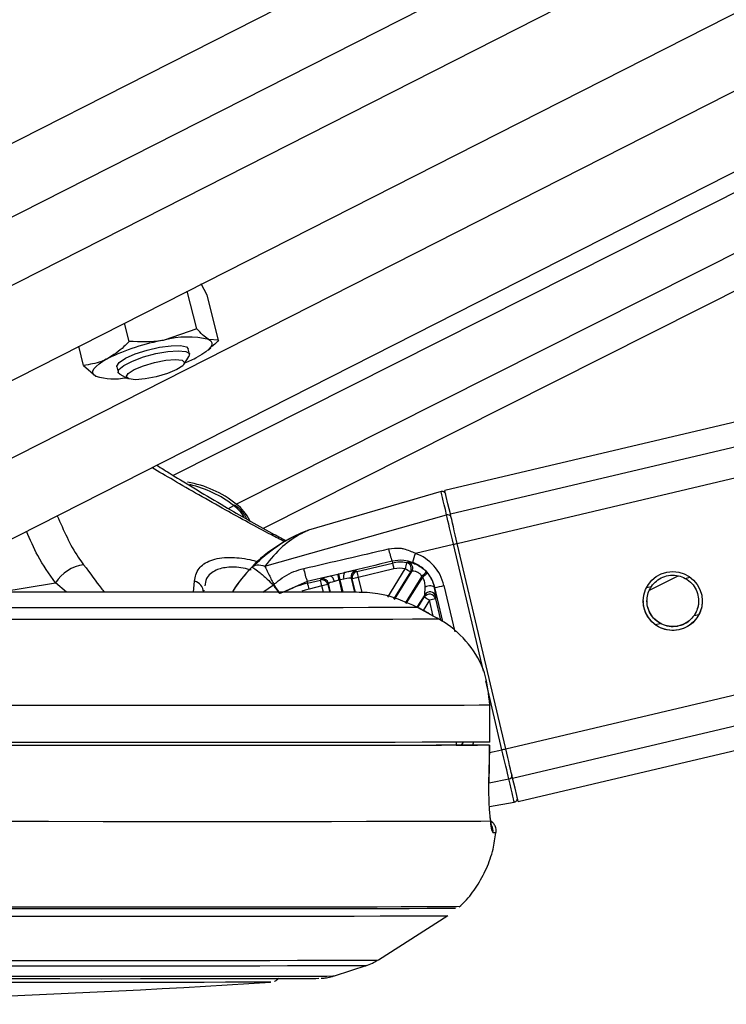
# Model space of a CAD drawing. Header units: millimetres. Extents: x 10 to 13239, y 20 to 10604.
# Tile 94 of 130: x 8765 to 8823, y 2927 to 3007. Entities that reach past the tile are written whole.
import ezdxf

# ---------------------------------------------------------------- set-up
doc = ezdxf.new("R2010")
doc.units = ezdxf.units.MM

msp = doc.modelspace()

# ---------------------------------------------------------------- linework, layer by layer
at = {"color": 7, "linetype": 'Continuous', "lineweight": 25}
for p, q in [((8736.752, 2963.214), (9003.198, 3098.492)), ((8761.159, 2962.709), (9028.173, 3098.275)), ((9033.249, 3098.23), (8777.766, 2969.639)), ((9339.208, 3095.58), (8799.886, 2968.408)), ((8805.853, 2943.102), (9448.495, 3094.637)), ((8780.547, 2984.296), (8780.061, 2985.226)), ((8779.683, 2981.57), (8778.909, 2984.618)), ((8781.472, 2980.65), (8780.547, 2984.296)), ((8774.187, 2980.54), (8773.809, 2982.028)), ((8779.683, 2981.57), (8777.042, 2980.634)), ((8781.472, 2980.65), (8780.685, 2980.69)), ((8770.481, 2978.59), (8770.087, 2980.139)), ((8779.101, 2979.505), (8778.991, 2979.938)), ((8780.593, 2979.819), (8780.828, 2980.025)), ((8778.659, 2978.688), (8779.055, 2979.311)), ((8770.481, 2978.59), (8771.482, 2977.71)), ((8773.176, 2978.462), (8773.285, 2978.028)), ((8773.418, 2977.88), (8774.064, 2977.522)), ((8799.582, 2968.319), (8788.776, 2965.166)), ((8785.238, 2962.25), (8800.03, 2966.415)), ((8797.484, 2963.298), (8800.591, 2964.03)), ((8804.841, 2947.386), (8800.899, 2964.103)), ((8792.724, 2961.82), (8795.626, 2962.504)), ((8795.591, 2962.647), (8795.626, 2962.504)), ((8791.26, 2961.62), (8791.724, 2961.724)), ((8792.635, 2961.874), (8792.724, 2961.82)), ((8795.741, 2962.019), (8792.839, 2961.335)), ((8795.79, 2959.539), (8797.205, 2961.828)), ((8797.205, 2961.828), (8797.085, 2961.778)), ((8816.545, 2960.3), (8818.872, 2961.471)), ((8785.931, 2960.718), (8785.934, 2960.72)), ((8788.687, 2960.999), (8786.47, 2960.038)), ((8790.556, 2961.445), (8788.687, 2960.999)), ((8788.687, 2960.999), (8788.717, 2960.875)), ((8788.717, 2960.875), (8789.768, 2961.123)), ((8789.768, 2961.123), (8789.824, 2961.211)), ((8790.424, 2960.839), (8790.369, 2960.752)), ((8790.59, 2960.136), (8790.424, 2960.839)), ((8791.673, 2961.2), (8791.371, 2961.138)), ((8792.263, 2961.273), (8792.529, 2960.144)), ((8792.353, 2961.219), (8792.263, 2961.273)), ((8780.265, 2960.304), (8780.227, 2960.14)), ((8789.883, 2960.638), (8788.832, 2960.39)), ((8798.247, 2959.921), (8797.619, 2958.905)), ((8798.216, 2959.731), (8798.247, 2959.921)), ((8799.08, 2960.503), (8799.04, 2960.495)), ((8799.158, 2959.773), (8799.127, 2959.583)), ((8797.67, 2958.887), (8797.671, 2958.89)), ((8799.4, 2957.937), (8797.67, 2958.887)), ((8799.4, 2957.937), (8799.401, 2957.939)), ((8803.543, 2947.932), (8803.547, 2950.932)), ((8803.547, 2950.932), (8803.556, 2950.932)), ((8803.552, 2947.932), (8803.556, 2950.932)), ((8800.813, 2947.934), (8800.808, 2947.68)), ((8803.552, 2947.932), (8803.543, 2947.932)), ((8800.808, 2947.687), (8802.537, 2947.685)), ((8801.453, 2947.683), (8800.808, 2947.684)), ((8803.486, 2944.597), (8803.537, 2947.682)), ((8803.477, 2944.595), (8803.486, 2944.597)), ((8803.52, 2942.679), (8805.542, 2943.045)), ((8794.475, 2930.203), (8800.134, 2933.811)), ((8790.891, 2928.908), (8793.555, 2929.77))]:
    msp.add_line(p, q, dxfattribs=at)
at = {"color": 8, "linetype": 'Continuous', "lineweight": 25}
for p, q in [((8988.229, 3098.622), (8736.762, 2970.95)), ((8977.495, 3098.715), (8736.77, 2976.497)), ((8965.878, 3098.816), (8736.778, 2982.5)), ((9015.469, 3098.385), (8755.253, 2966.271)), ((8782.911, 2967.298), (9042.879, 3098.147)), ((8785.113, 2965.335), (9048.878, 3098.095)), ((8800.334, 2966.501), (9347.44, 3095.509)), ((8800.899, 2964.103), (9357.796, 3095.419)), ((8804.841, 2947.386), (9429.989, 3094.796)), ((8805.406, 2944.992), (9440.331, 3094.707)), ((8782.273, 2966.944), (8782.697, 2967.179)), ((8803.028, 2953.698), (8800.591, 2964.03)), ((8795.233, 2959.733), (8796.66, 2962.041)), ((8797.085, 2961.778), (8795.716, 2959.565)), ((8763.561, 2960.125), (8768.185, 2960.899)), ((8769.095, 2960.123), (8768.185, 2960.899)), ((8779.43, 2960.123), (8779.511, 2961.016)), ((8785.078, 2960.126), (8785.931, 2960.718)), ((8790.369, 2960.752), (8790.514, 2960.135)), ((8791.282, 2961.117), (8791.513, 2960.139)), ((8791.607, 2960.139), (8791.371, 2961.138)), ((8792.606, 2960.144), (8792.353, 2961.219)), ((8792.839, 2961.335), (8793.131, 2960.094)), ((8798.02, 2961.436), (8796.66, 2959.238)), ((8796.749, 2959.207), (8798.083, 2961.363)), ((8799.816, 2960.675), (8800.709, 2956.892)), ((8819.463, 2961.255), (8819.865, 2961.35)), ((8790.001, 2960.134), (8789.883, 2960.638)), ((8799.731, 2957.741), (8799.08, 2960.503)), ((8816.306, 2960.511), (8816.71, 2960.606)), ((8797.689, 2958.879), (8798.216, 2959.731)), ((8798.641, 2959.469), (8798.127, 2958.639)), ((8798.942, 2958.191), (8798.641, 2959.469)), ((8799.127, 2959.583), (8799.533, 2957.858)), ((8820.175, 2958.233), (8820.559, 2958.324)), ((8817.022, 2957.49), (8817.422, 2957.584)), ((8804.533, 2947.314), (8803.212, 2952.918)), ((8801.247, 2947.686), (8801.393, 2947.921)), ((8803.527, 2947.076), (8804.533, 2947.314)), ((8803.486, 2944.625), (8805.095, 2944.932))]:
    msp.add_line(p, q, dxfattribs=at)
at = {"color": 7, "linetype": 'Continuous', "lineweight": 25, "flags": 128}
for points in [[(8780.685, 2980.69), (8780.847, 2980.573), (8780.929, 2980.433), (8780.927, 2980.272), (8780.843, 2980.092), (8780.677, 2979.897), (8780.433, 2979.69), (8780.114, 2979.475), (8779.726, 2979.255)], [(8773.898, 2979.167), (8774.688, 2979.515), (8775.647, 2979.826), (8776.659, 2980.061), (8777.6, 2980.192), (8778.36, 2980.203), (8778.844, 2980.094), (8778.991, 2979.938)], [(8771.482, 2977.71), (8771.319, 2977.826), (8771.238, 2977.967), (8771.239, 2978.128), (8771.324, 2978.308), (8771.489, 2978.502), (8771.734, 2978.709), (8772.053, 2978.924), (8772.441, 2979.144)], [(8773.176, 2978.462), (8773.171, 2978.523), (8773.371, 2978.822), (8773.898, 2979.167)], [(8773.418, 2977.88), (8773.3, 2977.99), (8773.358, 2978.26), (8773.758, 2978.59), (8774.451, 2978.943), (8775.354, 2979.273), (8776.359, 2979.543), (8777.344, 2979.719), (8778.19, 2979.78)], [(8778.19, 2979.78), (8778.795, 2979.719), (8779.086, 2979.543), (8779.055, 2979.311)], [(8777.953, 2979.071), (8778.491, 2979.008), (8778.699, 2978.829), (8778.546, 2978.561), (8778.055, 2978.245), (8777.301, 2977.928), (8776.398, 2977.66), (8775.484, 2977.481), (8774.698, 2977.418), (8774.16, 2977.481), (8773.952, 2977.66), (8774.105, 2977.928), (8774.596, 2978.245), (8775.351, 2978.561), (8776.254, 2978.829), (8777.168, 2979.008), (8777.953, 2979.071)], [(8800.03, 2966.415), (8799.927, 2966.85), (8799.837, 2967.232), (8799.76, 2967.559), (8799.697, 2967.83), (8799.647, 2968.042), (8799.611, 2968.195), (8799.59, 2968.287), (8799.582, 2968.319)], [(8800.334, 2966.501), (8800.141, 2967.319), (8800.001, 2967.917), (8799.915, 2968.283), (8799.886, 2968.408), (8799.886, 2968.408)], [(8800.591, 2964.03), (8800.509, 2964.379), (8800.428, 2964.723), (8800.35, 2965.056), (8800.274, 2965.375), (8800.204, 2965.675), (8800.139, 2965.95), (8800.08, 2966.198), (8800.03, 2966.415)], [(8800.899, 2964.103), (8800.816, 2964.453), (8800.735, 2964.799), (8800.655, 2965.134), (8800.58, 2965.455), (8800.509, 2965.756), (8800.444, 2966.033), (8800.385, 2966.283), (8800.334, 2966.501)], [(8795.626, 2962.504), (8795.629, 2962.491), (8795.636, 2962.461), (8795.647, 2962.414), (8795.662, 2962.354), (8795.679, 2962.281), (8795.698, 2962.199), (8795.719, 2962.111), (8795.741, 2962.019)], [(8790.89, 2961.012), (8790.862, 2961.102), (8790.828, 2961.188), (8790.788, 2961.265), (8790.743, 2961.331), (8790.696, 2961.384), (8790.648, 2961.421), (8790.601, 2961.442), (8790.556, 2961.445)], [(8799.04, 2960.495), (8799.005, 2960.552), (8798.942, 2960.598), (8798.854, 2960.631), (8798.747, 2960.648), (8798.629, 2960.648), (8798.505, 2960.631), (8798.385, 2960.599), (8798.275, 2960.553)], [(8797.67, 2958.887), (8796.72, 2958.882), (8795.388, 2958.877), (8793.683, 2958.873), (8791.613, 2958.869), (8789.191, 2958.866), (8786.429, 2958.864), (8783.345, 2958.862), (8779.954, 2958.862), (8776.277, 2958.862), (8772.334, 2958.862), (8768.147, 2958.864), (8763.741, 2958.866), (8759.139, 2958.869), (8754.369, 2958.873), (8749.456, 2958.877), (8744.429, 2958.882), (8739.316, 2958.887)], [(8799.4, 2957.937), (8798.503, 2957.931), (8797.252, 2957.926), (8795.655, 2957.922), (8793.718, 2957.918), (8791.453, 2957.915), (8788.871, 2957.913), (8785.985, 2957.911), (8782.809, 2957.91), (8779.36, 2957.91), (8775.656, 2957.91), (8771.715, 2957.911), (8767.557, 2957.913), (8763.204, 2957.915), (8758.678, 2957.918), (8754.001, 2957.922), (8749.199, 2957.926), (8744.294, 2957.931), (8739.313, 2957.937)], [(8803.547, 2950.932), (8802.68, 2950.926), (8801.47, 2950.921), (8799.922, 2950.917), (8798.044, 2950.913), (8795.843, 2950.91), (8793.331, 2950.907), (8790.52, 2950.905), (8787.421, 2950.904), (8784.051, 2950.903), (8780.424, 2950.903), (8776.557, 2950.904), (8772.469, 2950.905), (8768.179, 2950.907), (8763.707, 2950.91), (8759.074, 2950.913), (8754.301, 2950.917), (8749.41, 2950.921), (8744.426, 2950.926), (8739.37, 2950.932)], [(8803.543, 2947.932), (8802.676, 2947.926), (8801.466, 2947.921), (8799.918, 2947.917), (8798.04, 2947.913), (8795.839, 2947.909), (8793.327, 2947.907), (8790.516, 2947.905), (8787.417, 2947.904), (8784.047, 2947.903), (8780.42, 2947.903), (8776.553, 2947.904), (8772.465, 2947.905), (8768.175, 2947.907), (8763.703, 2947.909), (8759.07, 2947.913), (8754.297, 2947.917), (8749.406, 2947.921), (8744.422, 2947.926), (8739.366, 2947.932)], [(8803.528, 2947.682), (8802.598, 2947.676), (8801.287, 2947.671), (8799.603, 2947.666), (8797.553, 2947.662), (8795.149, 2947.659), (8792.403, 2947.656), (8789.329, 2947.654), (8785.944, 2947.653), (8782.264, 2947.653), (8778.309, 2947.653), (8774.099, 2947.654), (8769.656, 2947.656), (8765.004, 2947.659), (8760.166, 2947.662), (8755.168, 2947.666), (8750.035, 2947.671), (8744.794, 2947.676), (8739.472, 2947.682)], [(8801.453, 2947.683), (8800.485, 2947.678), (8799.169, 2947.673), (8797.509, 2947.668), (8795.515, 2947.665), (8793.196, 2947.662), (8790.563, 2947.659), (8787.63, 2947.658), (8784.41, 2947.657), (8780.92, 2947.656), (8777.177, 2947.657), (8773.198, 2947.658), (8769.004, 2947.659), (8764.615, 2947.662), (8760.053, 2947.665), (8755.339, 2947.668), (8750.497, 2947.673), (8745.552, 2947.678), (8740.526, 2947.683)], [(8803.477, 2944.595), (8803.51, 2946.594), (8803.528, 2947.682)], [(8805.095, 2944.932), (8805.044, 2945.148), (8804.986, 2945.396), (8804.921, 2945.671), (8804.85, 2945.97), (8804.775, 2946.288), (8804.696, 2946.622), (8804.615, 2946.965), (8804.533, 2947.314)], [(8805.406, 2944.992), (8805.354, 2945.209), (8805.296, 2945.458), (8805.23, 2945.734), (8805.159, 2946.035), (8805.084, 2946.355), (8805.005, 2946.69), (8804.923, 2947.036), (8804.841, 2947.386)], [(8805.542, 2943.045), (8805.535, 2943.075), (8805.513, 2943.165), (8805.478, 2943.316), (8805.428, 2943.526), (8805.364, 2943.794), (8805.287, 2944.12), (8805.197, 2944.5), (8805.095, 2944.932)], [(8805.853, 2943.102), (8805.824, 2943.221), (8805.739, 2943.583), (8805.598, 2944.178), (8805.406, 2944.992)], [(8803.62, 2941.484), (8802.829, 2941.478), (8801.672, 2941.472), (8800.153, 2941.468), (8798.282, 2941.464), (8796.067, 2941.46), (8793.52, 2941.457), (8790.652, 2941.455), (8787.478, 2941.454), (8784.014, 2941.453), (8780.278, 2941.453), (8776.287, 2941.454), (8772.062, 2941.455), (8767.623, 2941.457), (8762.994, 2941.46), (8758.196, 2941.464), (8753.254, 2941.468), (8748.193, 2941.472), (8743.037, 2941.478), (8737.812, 2941.484)], [(8800.766, 2934.399), (8800.696, 2934.395), (8800.296, 2934.389), (8799.541, 2934.383), (8798.436, 2934.378), (8796.986, 2934.373), (8795.198, 2934.37), (8793.081, 2934.366), (8790.647, 2934.363), (8787.906, 2934.361), (8784.873, 2934.36), (8781.563, 2934.359), (8777.991, 2934.359), (8774.177, 2934.36), (8770.139, 2934.361), (8765.897, 2934.363), (8761.472, 2934.366)], [(8801.117, 2934.542), (8801.106, 2934.541), (8800.843, 2934.534), (8800.232, 2934.528), (8799.274, 2934.523), (8797.975, 2934.518), (8796.341, 2934.514), (8794.38, 2934.51), (8792.102, 2934.507), (8789.517, 2934.505), (8786.638, 2934.503), (8783.48, 2934.502), (8780.057, 2934.502), (8776.386, 2934.502), (8772.486, 2934.503), (8768.375, 2934.505), (8764.073, 2934.507)], [(8761.187, 2933.778), (8765.573, 2933.775), (8769.777, 2933.773), (8773.78, 2933.772), (8777.56, 2933.771), (8781.1, 2933.771), (8784.381, 2933.772), (8787.387, 2933.773), (8790.104, 2933.775), (8792.517, 2933.778), (8794.615, 2933.781), (8796.387, 2933.785), (8797.824, 2933.79), (8798.92, 2933.795), (8799.668, 2933.8), (8800.065, 2933.807), (8800.134, 2933.811)], [(8721.124, 2928.726), (8725.733, 2928.719), (8730.363, 2928.713), (8734.986, 2928.707), (8739.575, 2928.701), (8744.104, 2928.697), (8748.545, 2928.692), (8752.872, 2928.689), (8757.061, 2928.686), (8761.086, 2928.684), (8764.924, 2928.682), (8768.552, 2928.681), (8771.95, 2928.68), (8775.097, 2928.681), (8777.974, 2928.682), (8780.565, 2928.684), (8782.855, 2928.686), (8784.83, 2928.689), (8786.478, 2928.692), (8787.79, 2928.697), (8788.759, 2928.701), (8789.378, 2928.707), (8789.626, 2928.712)], [(8785.711, 2928.407), (8785.656, 2928.404), (8785.279, 2928.398), (8784.548, 2928.393), (8783.467, 2928.389), (8782.042, 2928.385), (8780.284, 2928.382), (8778.203, 2928.379), (8775.812, 2928.377), (8773.126, 2928.376), (8770.163, 2928.375), (8766.94, 2928.376), (8763.48, 2928.376), (8759.802, 2928.378), (8755.931, 2928.38), (8751.891, 2928.383), (8747.707, 2928.386), (8743.407, 2928.39), (8739.017, 2928.395)]]:
    msp.add_lwpolyline(points, dxfattribs=at)
at = {"color": 8, "linetype": 'Continuous', "lineweight": 25, "flags": 128}
for points in [[(8788.832, 2960.39), (8788.524, 2960.309), (8788.233, 2960.217)], [(8762.015, 2930.171), (8766.092, 2930.169), (8769.968, 2930.167), (8773.621, 2930.167), (8777.032, 2930.167), (8780.182, 2930.167), (8783.053, 2930.169), (8785.63, 2930.171), (8787.899, 2930.173), (8789.847, 2930.177), (8791.464, 2930.181), (8792.741, 2930.185), (8793.671, 2930.19), (8794.249, 2930.196), (8794.472, 2930.202), (8794.475, 2930.203)], [(8761.553, 2929.738), (8765.573, 2929.736), (8769.394, 2929.735), (8772.996, 2929.734), (8776.358, 2929.734), (8779.464, 2929.735), (8782.294, 2929.736), (8784.835, 2929.738), (8787.072, 2929.741), (8788.993, 2929.744), (8790.587, 2929.748), (8791.846, 2929.752), (8792.763, 2929.757), (8793.333, 2929.763), (8793.553, 2929.769), (8793.555, 2929.769)], [(8723.958, 2928.916), (8728.622, 2928.909), (8733.288, 2928.903), (8737.932, 2928.897), (8742.525, 2928.892), (8747.042, 2928.888), (8751.457, 2928.884), (8755.744, 2928.881), (8759.88, 2928.878), (8763.84, 2928.876), (8767.601, 2928.875), (8771.142, 2928.874), (8774.443, 2928.874), (8777.485, 2928.875), (8780.251, 2928.876), (8782.724, 2928.878), (8784.891, 2928.881), (8786.738, 2928.884), (8788.257, 2928.888), (8789.436, 2928.892), (8790.271, 2928.897), (8790.756, 2928.903), (8790.891, 2928.908)]]:
    msp.add_lwpolyline(points, dxfattribs=at)
at = {"color": 7, "linetype": 'Continuous', "lineweight": 25}
msp.add_circle((8818.443, 2959.417), 2.4, dxfattribs=at)
for centre, radius, start, end in [((8778.97, 2973.648), 7.247, 76.31377, 105.42799), ((8780.077, 2963.412), 17.488, 99.99456, 115.89174), ((8774.445, 2989.485), 11.512, 291.8454, 297.30366), ((8772.966, 2982.633), 5.142, 253.22335, 281.01971), ((8777.49, 2960.53), 8.671, 51.3064, 80.47437), ((8777.072, 2960.008), 9.113, 51.89062, 76.97318), ((8799.666, 2968.031), 0.3, 13.29459, 106.24903), ((8782.771, 2967.084), 0.121, 63.70046, 128.24257), ((8780.415, 2964.095), 4.06, 27.48537, 52.0732), ((8800.13, 2966.153), 0.28, 19.82897, 110.94462), ((8789.478, 2962.76), 2.506, 106.27473, 111.46402), ((8785.01, 3030.39), 68.164, 283.21373, 283.47917), ((8800.956, 2964.686), 5.738, 190.31878, 200.80964), ((8802.126, 2961.423), 5.006, 158.00708, 166.89442), ((8770.938, 2959.116), 3.28, 97.97266, 147.05618), ((8796.254, 2959.841), 2.736, 79.53369, 103.27039), ((9011.874, 2922.435), 218.827, 169.44183, 169.57241), ((8796.657, 2962.039), 0.501, 328.571, 79.21978), ((8796.777, 2962.089), 0.501, 328.56008, 76.57034), ((8794.214, 2963.098), 5.912, 190.12315, 200.79182), ((8519.09, 2898.537), 279.293, 12.94803, 13.04947), ((8488.007, 2891.265), 311.307, 12.9705, 13.06155), ((8792.177, 2961.415), 0.548, 145.64976, 203.10991), ((8792.751, 2961.387), 0.501, 103.43554, 193.09713), ((8792.841, 2961.333), 0.501, 103.4462, 193.09155), ((9213.312, 3060.774), 432.071, 193.23953, 193.30566), ((8796.254, 2959.842), 2.237, 79.53375, 103.2726), ((8741.745, 2872.976), 104.634, 58.06919, 58.34282), ((8917.311, 2829.738), 177.693, 132.00924, 132.17012), ((8880.782, 2862.398), 128.969, 129.66178, 129.88343), ((8795.871, 2959.505), 3.388, 39.99904, 41.96738), ((8779.328, 2960.137), 0.898, 0.2415, 78.26181), ((8790.263, 2954.32), 6.735, 103.26689, 118.48952), ((8338.692, 2854.296), 462.473, 13.26213, 13.32391), ((8789.882, 2960.635), 0.501, 13.43167, 103.10733), ((8339.531, 2854.506), 462.689, 13.26057, 13.32232), ((8789.937, 2960.723), 0.501, 13.42713, 103.09725), ((8814.6, 2856.333), 107.194, 103.06449, 103.33129), ((8820.569, 2843.368), 121.182, 103.2281, 103.46421), ((8796.299, 2959.876), 2.322, 39.82174, 42.19552), ((8758.174, 3136.641), 180.826, 283.07433, 283.31412), ((8798.64, 2959.462), 0.502, 13.87991, 147.65749), ((8798.671, 2959.653), 0.502, 13.89533, 147.64543), ((8710.738, 2817.452), 167.02, 58.24427, 58.41543), ((8821.36, 2863.68), 98.446, 103.05263, 103.34314), ((8805.067, 2945.211), 0.28, 275.67525, 6.73867), ((8805.489, 2943.34), 0.3, 280.23427, 13.28979), ((8730.341, 3773.376), 846.782, 266.097525, 273.748424)]:
    msp.add_arc(centre, radius, start, end, dxfattribs=at)
at = {"color": 8, "linetype": 'Continuous', "lineweight": 25}
for centre, radius, start, end in [((8780.327, 2964.106), 3.881, 33.57434, 52.36714), ((8793.137, 2953.459), 12.501, 111.47005, 147.5335), ((8788.688, 3014.812), 69.333, 283.21068, 283.47153), ((8802.805, 2940.688), 1.005, 353.75203, 24.61686), ((8803.834, 2943.611), 3.033, 269.42396, 274.18339)]:
    msp.add_arc(centre, radius, start, end, dxfattribs=at)
at = {"color": 7, "linetype": 'Continuous', "lineweight": 25}
for centre, major_axis, ratio, start_param, end_param in [((8796.223, 2959.828), (2.967, -2.197), 0.99993, 0.868953, 1.859618), ((8793.137, 2953.465), (7.838, 9.738), 0.999944, 1.478493, 1.678235), ((8793.137, 2953.453), (9.858, -7.686), 0.999943, 3.033661, 3.232321), ((8791.275, 2961.549), (1.363, 0.321), 0.051099, 0.05267, 1.222363), ((8791.185, 2961.528), (1.363, 0.321), 0.051099, 2.03857, 3.089543), ((8791.3, 2961.042), (0.876, 0.207), 0.080215, 2.038571, 3.089544), ((8791.389, 2961.063), (0.876, 0.207), 0.080215, 0.052671, 1.222365), ((8798.215, 2961.578), (-0.026, 1.666), 0.03361, 3.245681, 4.04885), ((8798.701, 2961.693), (-0.452, 1.929), 0.036791, 3.230119, 4.033287)]:
    msp.add_ellipse(centre, major_axis=major_axis, ratio=ratio, start_param=start_param, end_param=end_param, dxfattribs=at)
at = {"color": 8, "linetype": 'Continuous', "lineweight": 25}
msp.add_ellipse((8798.748, 2949.122), major_axis=(2.967, -2.197), ratio=0.99993, start_param=0.237623, end_param=0.30696, dxfattribs=at)
at = {"color": 7, "linetype": 'Continuous', "lineweight": 25}
for points, knots in [([(8780.685, 2980.69), (8780.663, 2980.701), (8780.359, 2980.862), (8780.009, 2981.229), (8779.683, 2981.57)], [0, 0, 0, 0, 0.070186, 1, 1, 1, 1]), ([(8774.187, 2980.54), (8774.048, 2980.394), (8773.506, 2979.83), (8772.895, 2979.437), (8772.441, 2979.144)], [0, 0, 0, 0, 0.25756, 1, 1, 1, 1]), ([(8777.042, 2980.634), (8776.977, 2980.623), (8776.047, 2980.455), (8775.083, 2980.499), (8774.187, 2980.54)], [0, 0, 0, 0, 0.070191, 1, 1, 1, 1]), ([(8781.472, 2980.65), (8781.335, 2980.499), (8781.124, 2980.266), (8780.884, 2980.101), (8780.8, 2980.043)], [0, 0, 0, 0, 0.647984, 1, 1, 1, 1]), ([(8772.441, 2979.144), (8772.27, 2979.062), (8771.637, 2978.755), (8770.969, 2978.66), (8770.481, 2978.59)], [0, 0, 0, 0, 0.268664, 1, 1, 1, 1]), ([(8776.435, 2970.464), (8776.818, 2970.225), (8778.528, 2969.156), (8781.651, 2967.285), (8784.871, 2965.438), (8786.579, 2964.526), (8786.969, 2964.318)], [0, 0, 0, 0, 0.123301, 0.549761, 0.897228, 1, 1, 1, 1]), ([(8799.691, 2968.326), (8799.681, 2968.328), (8799.645, 2968.336), (8799.609, 2968.324), (8799.583, 2968.315)], [0, 0, 0, 0, 0.278115, 1, 1, 1, 1]), ([(8783.768, 2966.097), (8783.736, 2966.162), (8783.558, 2966.519), (8783.207, 2966.884), (8782.9, 2967.132), (8782.825, 2967.192)], [0, 0, 0, 0, 0.144753, 0.791442, 1, 1, 1, 1]), ([(8784.163, 2962.156), (8784.743, 2962.688), (8785.901, 2963.752), (8787.364, 2964.571), (8788.231, 2964.958), (8788.486, 2965.062), (8788.553, 2965.089), (8788.561, 2965.092), (8788.561, 2965.092), (8788.562, 2965.092)], [0, 0, 0, 0, 0.398995, 0.797653, 0.895382, 0.957907, 0.990269, 0.996301, 1, 1, 1, 1]), ([(8788.776, 2965.166), (8788.776, 2965.165), (8788.775, 2965.165), (8788.728, 2965.144), (8788.526, 2965.054), (8787.841, 2964.715), (8786.608, 2963.92), (8785.7, 2962.813), (8785.238, 2962.25)], [0, 0, 0, 0, 0.00448, 0.050045, 0.117797, 0.215346, 0.600569, 1, 1, 1, 1]), ([(8785.771, 2963.527), (8785.629, 2963.435), (8785.047, 2963.056), (8784.544, 2962.55), (8784.163, 2962.168)], [0, 0, 0, 0, 0.243623, 1, 1, 1, 1]), ([(8788.394, 2962.058), (8789.563, 2962.327), (8791.868, 2962.858), (8794.173, 2963.394), (8795.31, 2963.658)], [0, 0, 0, 0, 0.5067303, 1, 1, 1, 1]), ([(8795.31, 2963.658), (8795.624, 2963.699), (8796.04, 2963.752), (8796.779, 2963.626), (8797.178, 2963.44), (8797.484, 2963.298)], [0, 0, 0, 0, 0.417854, 0.553974, 1, 1, 1, 1]), ([(8784.163, 2962.156), (8784.293, 2962.242), (8784.551, 2962.415), (8785.009, 2962.305), (8785.238, 2962.25)], [0, 0, 0, 0, 0.499952, 1, 1, 1, 1]), ([(8795.591, 2962.647), (8794.353, 2962.352), (8793.064, 2962.044), (8791.775, 2961.736), (8791.724, 2961.724)], [0, 0, 0, 0, 0.961058, 1, 1, 1, 1]), ([(8797.25, 2962.558), (8797.016, 2962.626), (8796.473, 2962.783), (8795.911, 2962.697), (8795.591, 2962.647)], [0, 0, 0, 0, 0.429756, 1, 1, 1, 1]), ([(8796.751, 2962.532), (8796.785, 2962.543), (8796.832, 2962.558), (8796.879, 2962.572), (8796.893, 2962.576)], [0, 0, 0, 0, 0.698676, 1, 1, 1, 1]), ([(8796.893, 2962.576), (8796.921, 2962.577), (8796.953, 2962.578), (8797.099, 2962.553), (8797.328, 2962.495), (8797.74, 2962.312), (8798.117, 2962.051), (8798.316, 2961.847), (8798.39, 2961.77)], [0, 0, 0, 0, 0.176855, 0.2007, 0.411159, 0.640906, 0.865875, 1, 1, 1, 1]), ([(8799.08, 2960.503), (8798.996, 2960.761), (8798.812, 2961.328), (8798.21, 2962.049), (8797.621, 2962.419), (8797.284, 2962.545), (8797.25, 2962.558)], [0, 0, 0, 0, 0.2827709, 0.6219585, 0.9615193, 1, 1, 1, 1]), ([(8784.184, 2962.188), (8784.18, 2962.184), (8784.171, 2962.176), (8784.166, 2962.17), (8784.163, 2962.168)], [0, 0, 0, 0, 0.444343, 1, 1, 1, 1]), ([(8784.163, 2962.156), (8784.207, 2962.149), (8784.295, 2962.136), (8784.679, 2961.842), (8785.074, 2961.506), (8785.466, 2961.156), (8785.759, 2960.88), (8785.931, 2960.718)], [0, 0, 0, 0, 0.260798, 0.521364, 0.669716, 0.806487, 1, 1, 1, 1]), ([(8785.238, 2962.25), (8785.283, 2962.15), (8785.376, 2961.944), (8785.568, 2961.546), (8785.773, 2961.139), (8785.911, 2960.872), (8785.974, 2960.75)], [0, 0, 0, 0, 0.261819, 0.541751, 0.790383, 1, 1, 1, 1]), ([(8785.974, 2960.75), (8786.03, 2960.801), (8786.507, 2961.24), (8787.309, 2961.753), (8788.128, 2961.983), (8788.394, 2962.058)], [0, 0, 0, 0, 0.082266, 0.700786, 1, 1, 1, 1]), ([(8790.556, 2961.445), (8790.611, 2961.459), (8790.81, 2961.511), (8791.019, 2961.562), (8791.17, 2961.599)], [0, 0, 0, 0, 0.274423, 1, 1, 1, 1]), ([(8791.17, 2961.599), (8791.178, 2961.601), (8791.207, 2961.608), (8791.237, 2961.615), (8791.26, 2961.62)], [0, 0, 0, 0, 0.238357, 1, 1, 1, 1]), ([(8798.02, 2961.436), (8797.985, 2961.483), (8797.898, 2961.598), (8797.776, 2961.69), (8797.622, 2961.778), (8797.456, 2961.834), (8797.27, 2961.846), (8797.226, 2961.834), (8797.205, 2961.828)], [0, 0, 0, 0, 0.1260643, 0.3094838, 0.335357, 0.5597723, 0.7806161, 1, 1, 1, 1]), ([(8798.466, 2961.682), (8798.584, 2961.52), (8798.843, 2961.165), (8798.986, 2960.745), (8799.036, 2960.516), (8799.04, 2960.495)], [0, 0, 0, 0, 0.433562, 0.948013, 1, 1, 1, 1]), ([(8816.71, 2960.606), (8816.832, 2960.758), (8817.078, 2961.063), (8817.63, 2961.389), (8818.254, 2961.543), (8818.911, 2961.506), (8819.28, 2961.338), (8819.463, 2961.255)], [0, 0, 0, 0, 0.196447, 0.3926086, 0.5933588, 0.7988343, 1, 1, 1, 1]), ([(8786.452, 2960.026), (8786.446, 2960.029), (8786.434, 2960.035), (8786.395, 2960.077), (8786.341, 2960.142), (8786.274, 2960.23), (8786.196, 2960.335), (8786.11, 2960.455), (8786.021, 2960.585), (8785.961, 2960.674), (8785.931, 2960.718)], [0, 0, 0, 0, 0.124976, 0.250004, 0.375016, 0.5, 0.624995, 0.750011, 0.87498, 1, 1, 1, 1]), ([(8785.934, 2960.72), (8785.935, 2960.72), (8785.936, 2960.721), (8785.937, 2960.722), (8785.938, 2960.723)], [0, 0, 0, 0, 0.507475, 1, 1, 1, 1]), ([(8786.456, 2960.028), (8786.45, 2960.031), (8786.437, 2960.037), (8786.385, 2960.093), (8786.282, 2960.222), (8786.142, 2960.414), (8786.024, 2960.586), (8785.964, 2960.675), (8785.934, 2960.72)], [0, 0, 0, 0, 0.125333, 0.250981, 0.499982, 0.748985, 0.874569, 1, 1, 1, 1]), ([(8785.938, 2960.723), (8785.953, 2960.73), (8785.969, 2960.737), (8785.974, 2960.75), (8785.974, 2960.75)], [0, 0, 0, 0, 0.998496, 1, 1, 1, 1]), ([(8786.456, 2960.028), (8786.45, 2960.031), (8786.438, 2960.038), (8786.399, 2960.08), (8786.346, 2960.146), (8786.28, 2960.233), (8786.202, 2960.339), (8786.117, 2960.459), (8786.027, 2960.589), (8785.968, 2960.678), (8785.938, 2960.723)], [0, 0, 0, 0, 0.124757, 0.249951, 0.37449, 0.499753, 0.624501, 0.749405, 0.874622, 1, 1, 1, 1]), ([(8786.47, 2960.038), (8786.466, 2960.042), (8786.457, 2960.05), (8786.422, 2960.096), (8786.373, 2960.164), (8786.309, 2960.255), (8786.234, 2960.363), (8786.151, 2960.485), (8786.063, 2960.616), (8786.004, 2960.706), (8785.974, 2960.75)], [0, 0, 0, 0, 0.125035, 0.250001, 0.374998, 0.499977, 0.624969, 0.749958, 0.874979, 1, 1, 1, 1]), ([(8791.282, 2961.117), (8791.183, 2961.092), (8791.047, 2961.057), (8790.924, 2961.022), (8790.89, 2961.012)], [0, 0, 0, 0, 0.718863, 1, 1, 1, 1]), ([(8791.371, 2961.138), (8791.349, 2961.133), (8791.319, 2961.126), (8791.289, 2961.119), (8791.282, 2961.117)], [0, 0, 0, 0, 0.763129, 1, 1, 1, 1]), ([(8798.275, 2960.553), (8798.276, 2960.568), (8798.276, 2960.725), (8798.252, 2961.006), (8798.134, 2961.255), (8798.083, 2961.363)], [0, 0, 0, 0, 0.056695, 0.592126, 1, 1, 1, 1]), ([(8819.463, 2961.255), (8819.651, 2961.127), (8819.998, 2960.891), (8820.363, 2960.341), (8820.546, 2959.749), (8820.55, 2959.155), (8820.421, 2958.644), (8820.252, 2958.362), (8820.175, 2958.233)], [0, 0, 0, 0, 0.204626, 0.376336, 0.548834, 0.703361, 0.864283, 1, 1, 1, 1]), ([(8792.684, 2960.145), (8792.626, 2960.145), (8792.366, 2960.143), (8791.676, 2960.139), (8790.508, 2960.135), (8789.012, 2960.132), (8787.216, 2960.128), (8785.13, 2960.126), (8782.766, 2960.124), (8780.138, 2960.123), (8777.259, 2960.122), (8774.143, 2960.122), (8770.806, 2960.122), (8767.264, 2960.123), (8763.535, 2960.125), (8759.637, 2960.127), (8755.59, 2960.13), (8751.414, 2960.133), (8747.127, 2960.137), (8743.067, 2960.141), (8740.415, 2960.144), (8739.247, 2960.145)], [0, 0, 0, 0, 0.015082, 0.067606, 0.12181, 0.176892, 0.232291, 0.287829, 0.343436, 0.399083, 0.454752, 0.510436, 0.56613, 0.621831, 0.677536, 0.733245, 0.788956, 0.844671, 0.900385, 0.956101, 1, 1, 1, 1]), ([(8797.67, 2958.887), (8796.614, 2959.359), (8795.012, 2960.074), (8793.274, 2960.111), (8792.683, 2960.124)], [0, 0, 0, 0, 0.659808, 1, 1, 1, 1]), ([(8817.422, 2957.584), (8817.234, 2957.712), (8816.887, 2957.949), (8816.522, 2958.499), (8816.338, 2959.091), (8816.336, 2959.685), (8816.464, 2960.196), (8816.633, 2960.477), (8816.71, 2960.606)], [0, 0, 0, 0, 0.204646, 0.376342, 0.54884, 0.70337, 0.86427, 1, 1, 1, 1]), ([(8816.902, 2957.579), (8816.746, 2957.729), (8816.435, 2958.031), (8816.142, 2958.657), (8816.028, 2959.153), (8816.049, 2959.387), (8816.052, 2959.421)], [0, 0, 0, 0, 0.32995, 0.662308, 0.951122, 1, 1, 1, 1]), ([(8817.422, 2957.598), (8817.233, 2957.726), (8816.885, 2957.962), (8816.527, 2958.512), (8816.349, 2959.023), (8816.358, 2959.332), (8816.361, 2959.435)], [0, 0, 0, 0, 0.322708, 0.593506, 0.865546, 1, 1, 1, 1]), ([(8820.524, 2959.431), (8820.528, 2959.348), (8820.541, 2959.07), (8820.416, 2958.658), (8820.251, 2958.376), (8820.175, 2958.247)], [0, 0, 0, 0, 0.189302, 0.629176, 1, 1, 1, 1]), ([(8820.833, 2959.419), (8820.828, 2959.262), (8820.818, 2958.916), (8820.705, 2958.622), (8820.643, 2958.461)], [0, 0, 0, 0, 0.454547, 1, 1, 1, 1]), ([(8799.401, 2957.939), (8798.998, 2958.161), (8798.421, 2958.478), (8797.844, 2958.794), (8797.671, 2958.889)], [0, 0, 0, 0, 0.699964, 1, 1, 1, 1]), ([(8820.643, 2958.461), (8820.542, 2958.27), (8820.341, 2957.887), (8819.803, 2957.399), (8819.133, 2957.078), (8818.366, 2956.978), (8817.608, 2957.127), (8817.135, 2957.39), (8816.933, 2957.554), (8816.902, 2957.579)], [0, 0, 0, 0, 0.15477, 0.309315, 0.468473, 0.636738, 0.806576, 0.969679, 1, 1, 1, 1]), ([(8820.175, 2958.247), (8820.053, 2958.095), (8819.807, 2957.791), (8819.255, 2957.464), (8818.631, 2957.31), (8817.974, 2957.347), (8817.605, 2957.515), (8817.422, 2957.598)], [0, 0, 0, 0, 0.19649, 0.392654, 0.593391, 0.798812, 1, 1, 1, 1]), ([(8803.547, 2950.932), (8803.46, 2951.826), (8803.287, 2953.612), (8801.921, 2955.989), (8800.459, 2957.326), (8799.544, 2957.854), (8799.4, 2957.937)], [0, 0, 0, 0, 0.313659, 0.627134, 0.941603, 1, 1, 1, 1]), ([(8820.175, 2958.233), (8820.052, 2958.081), (8819.807, 2957.776), (8819.255, 2957.449), (8818.631, 2957.295), (8817.974, 2957.332), (8817.605, 2957.501), (8817.422, 2957.584)], [0, 0, 0, 0, 0.1964599, 0.392646, 0.5933409, 0.7988461, 1, 1, 1, 1]), ([(8803.528, 2947.682), (8803.533, 2947.682), (8803.541, 2947.682), (8803.411, 2947.683), (8803.191, 2947.683), (8802.889, 2947.684), (8802.657, 2947.684), (8802.537, 2947.685)], [0, 0, 0, 0, 0.1975425, 0.395185, 0.5927041, 0.790276, 1, 1, 1, 1]), ([(8803.62, 2941.484), (8803.596, 2941.689), (8803.537, 2942.185), (8803.474, 2943.259), (8803.476, 2944.15), (8803.477, 2944.595)], [0, 0, 0, 0, 0.260346, 0.630686, 1, 1, 1, 1]), ([(8803.699, 2941.089), (8803.699, 2941.091), (8803.697, 2941.097), (8803.663, 2941.284), (8803.631, 2941.536), (8803.603, 2941.749), (8803.598, 2941.782)], [0, 0, 0, 0, 0.147579, 0.450569, 0.913142, 1, 1, 1, 1]), ([(8804.038, 2940.553), (8804.047, 2940.589), (8804.088, 2940.749), (8804.024, 2941.022), (8803.877, 2941.295), (8803.73, 2941.453), (8803.64, 2941.508), (8803.618, 2941.521)], [0, 0, 0, 0, 0.096368, 0.438177, 0.70403, 0.925916, 1, 1, 1, 1]), ([(8803.804, 2940.579), (8803.773, 2940.617), (8803.707, 2940.698), (8803.65, 2941.214), (8803.62, 2941.484)], [0, 0, 0, 0, 0.475873, 1, 1, 1, 1]), ([(8801.063, 2934.528), (8801.216, 2934.667), (8801.76, 2935.163), (8802.525, 2936.205), (8803.308, 2937.636), (8803.837, 2939.111), (8803.971, 2940.112), (8804.031, 2940.563)], [0, 0, 0, 0, 0.090077, 0.321289, 0.55959, 0.801889, 1, 1, 1, 1]), ([(8793.395, 2929.725), (8793.415, 2929.729), (8793.607, 2929.773), (8793.965, 2929.901), (8794.25, 2930.094), (8794.374, 2930.179)], [0, 0, 0, 0, 0.058917, 0.588163, 1, 1, 1, 1]), ([(8786.014, 2928.477), (8786.026, 2928.481), (8786.105, 2928.509), (8786.245, 2928.586), (8786.333, 2928.689), (8786.364, 2928.725)], [0, 0, 0, 0, 0.09739, 0.680414, 1, 1, 1, 1]), ([(8789.806, 2928.716), (8789.814, 2928.716), (8789.841, 2928.717), (8789.926, 2928.721), (8790.119, 2928.739), (8790.425, 2928.78), (8790.697, 2928.854), (8790.87, 2928.901)], [0, 0, 0, 0, 0.12228, 0.441246, 0.602642, 0.74711, 1, 1, 1, 1])]:
    msp.add_open_spline(points, degree=3, knots=knots, dxfattribs=at)
at = {"color": 8, "linetype": 'Continuous', "lineweight": 25}
for points, knots in [([(8786.83, 2964.242), (8786.475, 2964.426), (8784.836, 2965.273), (8781.73, 2966.978), (8778.486, 2968.829), (8776.621, 2969.927), (8776.045, 2970.266)], [0, 0, 0, 0, 0.090608, 0.418345, 0.820351, 1, 1, 1, 1]), ([(8768.332, 2966.351), (8768.849, 2965.165), (8769.475, 2963.726), (8770.332, 2962.567), (8770.483, 2962.364)], [0, 0, 0, 0, 0.824468, 1, 1, 1, 1]), ([(8768.185, 2960.899), (8767.68, 2961.606), (8766.778, 2962.869), (8766.129, 2964.409), (8765.843, 2965.087)], [0, 0, 0, 0, 0.560061, 1, 1, 1, 1]), ([(8770.483, 2962.364), (8770.996, 2961.667), (8771.633, 2960.803), (8772.076, 2960.232), (8772.161, 2960.122)], [0, 0, 0, 0, 0.806851, 1, 1, 1, 1]), ([(8779.511, 2961.016), (8779.574, 2961.38), (8779.69, 2962.052), (8780.741, 2962.795), (8782.22, 2963.025), (8783.619, 2962.891), (8784.442, 2962.678), (8784.664, 2962.621)], [0, 0, 0, 0, 0.270281, 0.498618, 0.730153, 0.927478, 1, 1, 1, 1]), ([(8784.111, 2961.937), (8784.082, 2961.946), (8783.539, 2962.112), (8782.58, 2962.214), (8781.712, 2962.103), (8780.975, 2961.799), (8780.43, 2961.361), (8780.369, 2960.848), (8780.346, 2960.644)], [0, 0, 0, 0, 0.0136456, 0.2532238, 0.4798582, 0.5333112, 0.8147483, 1, 1, 1, 1])]:
    msp.add_open_spline(points, degree=3, knots=knots, dxfattribs=at)

doc.saveas('drawing.dxf')
